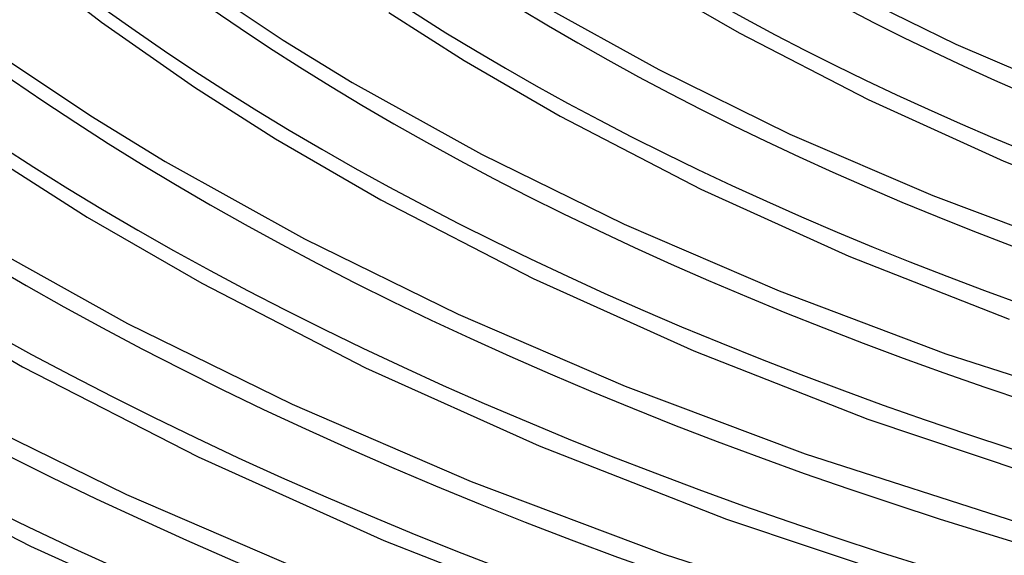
# Model space of a CAD drawing. Header units: millimetres. Extents: x -866 to 866, y -967 to 997.
# Tile 8 of 74: x -312 to -200, y 498 to 559. Entities that reach past the tile are written whole.
import ezdxf

# ---------------------------------------------------------------- set-up
doc = ezdxf.new("R2010")
doc.units = ezdxf.units.MM
doc.layers.add('HIDDEN', color=7, linetype='Continuous')
doc.layers.add('THICK', color=7, linetype='Continuous')

msp = doc.modelspace()

# ---------------------------------------------------------------- linework, layer by layer
at = {"layer": 'HIDDEN'}
for centre, major_axis, start_param, end_param in [((0, 663.81), (-556.5, 0), 0, 2.617994), ((0, 663.8), (-273.26, 0), 0.028771, 1.028899), ((0, 663.8), (-495.86, 0), 0.020556, 1.037114), ((0, 663.8), (-468.04, 0), 0.021155, 1.036514), ((0, 663.8), (-440.21, 0), 0.02183, 1.035839), ((0, 663.8), (-412.38, 0), 0.022597, 1.035073), ((0, 663.8), (-384.56, 0), 0.023474, 1.034195), ((0, 663.8), (-356.74, 0), 0.024488, 1.033181), ((0, 663.8), (-328.91, 0), 0.025674, 1.031995), ((0, 663.8), (-301.08, 0), 0.027079, 1.03059), ((0, 663.8), (-523.68, 0), 0.02002, 1.03765)]:
    msp.add_ellipse(centre, major_axis=major_axis, ratio=0.5, start_param=start_param, end_param=end_param, dxfattribs=at)
at = {"layer": 'THICK'}
for p, q in [((-311.53, 565.39), (-302.3, 558.25)), ((-291.58, 562.83), (-281.64, 556.2)), ((-239.69, 562.76), (-229.86, 557.04)), ((-218.9, 562.45), (-205.24, 555.75)), ((-252.56, 560.37), (-239, 552.84)), ((-269.64, 559.32), (-261.1, 553.87)), ((-302.3, 558.25), (-291.72, 550.86)), ((-229.86, 557.04), (-215.21, 549.43)), ((-281.64, 556.2), (-273.81, 551.39)), ((-314.22, 554.74), (-303.51, 547.6)), ((-205.24, 555.75), (-190.38, 549.34)), ((-261.1, 553.87), (-250.2, 547.55)), ((-239, 552.84), (-224.09, 545.52)), ((-273.81, 551.39), (-259.11, 543.22)), ((-291.72, 550.86), (-282.51, 544.98)), ((-215.21, 549.43), (-199.81, 542.44)), ((-303.51, 547.6), (-295.06, 542.42)), ((-250.2, 547.55), (-234.23, 539.27)), ((-282.51, 544.98), (-270.55, 538.06)), ((-224.09, 545.52), (-207.85, 538.52)), ((-295.06, 542.42), (-279.21, 533.6)), ((-259.11, 543.22), (-242.93, 535.28)), ((-199.81, 542.44), (-183.15, 535.86)), ((-313.8, 542.39), (-303.92, 536.09)), ((-234.23, 539.27), (-217.39, 531.66)), ((-270.55, 538.06), (-253.26, 529.12)), ((-207.85, 538.52), (-190.37, 531.93)), ((-303.92, 536.09), (-290.9, 528.57)), ((-242.93, 535.28), (-225.33, 527.69)), ((-279.21, 533.6), (-261.78, 525.04)), ((-316.32, 533.44), (-299.32, 523.98)), ((-217.39, 531.66), (-199.19, 524.49)), ((-253.26, 529.12), (-234.99, 520.88)), ((-290.9, 528.57), (-272.29, 518.96)), ((-325.33, 527.21), (-311.25, 519.08)), ((-225.33, 527.69), (-206.37, 520.55)), ((-261.78, 525.04), (-242.8, 516.86)), ((-299.32, 523.98), (-280.62, 514.81)), ((-234.99, 520.88), (-215.24, 513.13)), ((-206.37, 520.55), (-181.89, 512.66)), ((-311.25, 519.08), (-291.32, 508.82)), ((-272.29, 518.96), (-252.59, 510.1)), ((-242.8, 516.86), (-222.37, 509.16)), ((-280.62, 514.81), (-260.28, 506.04)), ((-319.42, 514.36), (-299.46, 504.57)), ((-215.24, 513.13), (-191.01, 504.99)), ((-252.59, 510.1), (-231.3, 501.76)), ((-331.61, 509.6), (-310.36, 498.67)), ((-222.37, 509.16), (-195.8, 500.62)), ((-291.32, 508.82), (-270.2, 499.33)), ((-260.28, 506.04), (-238.37, 497.78)), ((-299.46, 504.57), (-277.75, 495.21)), ((-231.3, 501.76), (-204.93, 492.94)), ((-270.2, 499.33), (-247.36, 490.4)), ((-310.36, 498.67), (-287.8, 488.55)), ((-238.37, 497.78), (-209.71, 488.57))]:
    msp.add_line(p, q, dxfattribs=at)
for centre, major_axis, start_param, end_param in [((0, 668.14), (606.5, 0), -3.141592, -0.523599), ((0, 668.14), (-551.5, 0), 0, 2.617994), ((0, 663.81), (-606.5, 0), 0, 2.617994), ((0, 663.8), (283.24, 0), -3.113467, -2.11775), ((0, 663.8), (255.41, 0), -3.111543, -2.120295), ((0, 663.8), (478.01, 0), -3.120661, -2.108233), ((0, 663.8), (450.19, 0), -3.120014, -2.109088), ((0, 663.8), (422.37, 0), -3.119282, -2.110056), ((0, 663.8), (394.54, 0), -3.118447, -2.111161), ((0, 663.8), (366.71, 0), -3.117486, -2.112433), ((0, 663.8), (338.89, 0), -3.116366, -2.113914), ((0, 663.8), (311.06, 0), -3.115046, -2.11566), ((0, 663.8), (533.66, 0), -3.121751, -2.10679), ((0, 663.8), (505.84, 0), -3.121236, -2.107472)]:
    msp.add_ellipse(centre, major_axis=major_axis, ratio=0.5, start_param=start_param, end_param=end_param, dxfattribs=at)

doc.saveas('drawing.dxf')
